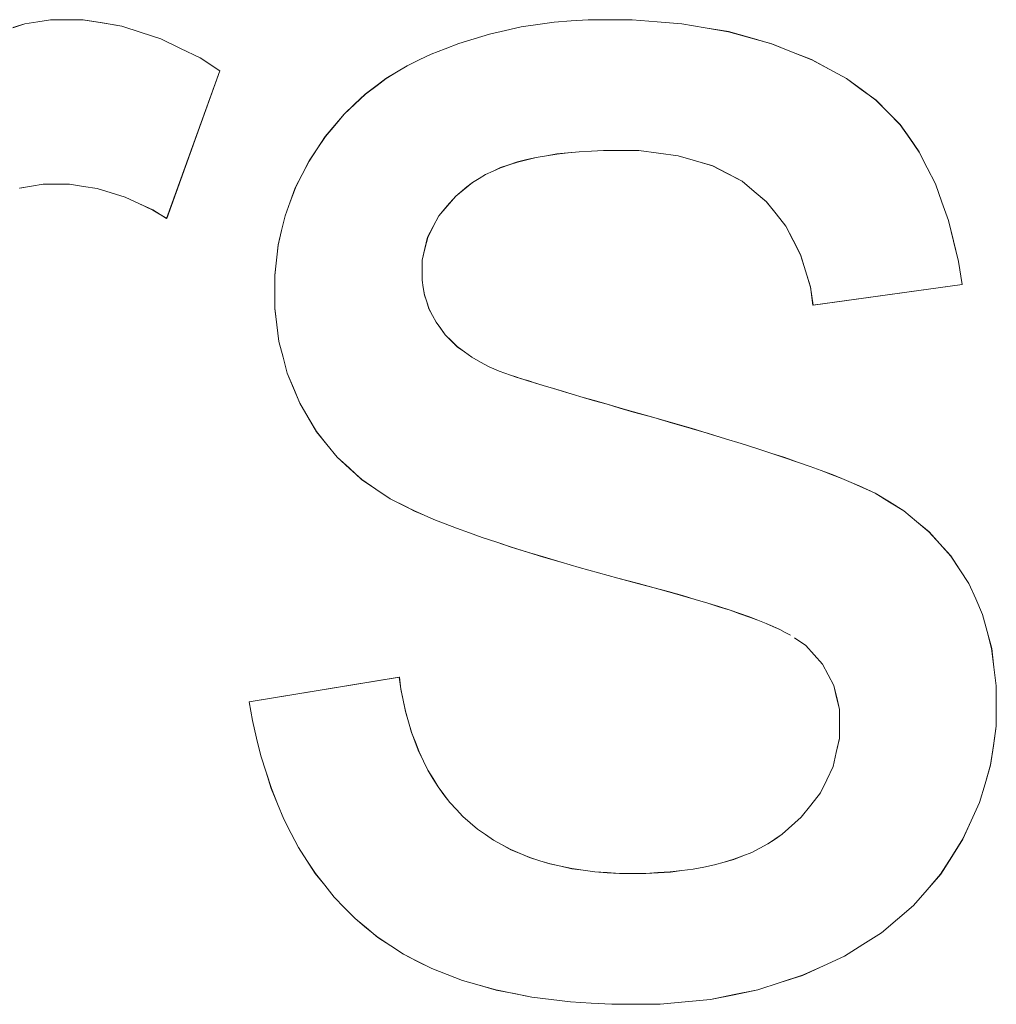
# Model space of a CAD drawing. Extents: x 229 to 926, y 37 to 878.
# Tile 83 of 194: x 338.09 to 339.96, y 799.52 to 801.41. Entities that reach past the tile are written whole.
import ezdxf

# ---------------------------------------------------------------- set-up
doc = ezdxf.new("R2010")
doc.units = 0
doc.layers.get('0').update_dxf_attribs({"lineweight": 13})
doc.layers.add('Beschriftung', color=7, linetype='Continuous', lineweight=25)
doc.layers.add('Beschriftung-A03ENJ5NI0', color=7, linetype='Continuous', lineweight=25)

# ---------------------------------------------------------------- blocks, each defined once
blk = doc.blocks.new('Referenz-A03ENJ5LI0', base_point=(255.7277, 65.704))
at = {"layer": 'Beschriftung', "color": 0, "lineweight": -2}
for p, q in [((338.0744, 801.3983), (338.0978, 801.4059)), ((338.0978, 801.4059), (338.1223, 801.4098)), ((338.1223, 801.4098), (338.1468, 801.4136)), ((338.1468, 801.4136), (338.1723, 801.4136)), ((338.1723, 801.4136), (338.2093, 801.4136)), ((338.2093, 801.4136), (338.2465, 801.4076)), ((338.2465, 801.4076), (338.2837, 801.4014)), ((339.0515, 801.3999), (339.0832, 801.4044)), ((339.0832, 801.4044), (339.1148, 801.409)), ((339.1148, 801.409), (339.1475, 801.4113)), ((339.1475, 801.4113), (339.1801, 801.4136)), ((339.1801, 801.4136), (339.2139, 801.4136)), ((339.2139, 801.4136), (339.2647, 801.4136)), ((339.2647, 801.4136), (339.3125, 801.4098)), ((339.3125, 801.4098), (339.3602, 801.4059)), ((339.3602, 801.4059), (339.4049, 801.3982)), ((338.2837, 801.4014), (338.3212, 801.3891)), ((338.3212, 801.3891), (338.3587, 801.3769)), ((338.9608, 801.377), (338.9903, 801.3861)), ((338.9903, 801.3861), (339.021, 801.393)), ((339.021, 801.393), (339.0515, 801.3999)), ((339.4049, 801.3982), (339.4495, 801.3906)), ((339.4495, 801.3906), (339.491, 801.3791)), ((338.3587, 801.3769), (338.3965, 801.3585)), ((338.905, 801.3576), (338.9314, 801.3678)), ((338.9314, 801.3678), (338.9608, 801.377)), ((339.491, 801.3791), (339.5326, 801.3675)), ((339.5326, 801.3675), (339.571, 801.3521)), ((338.3965, 801.3585), (338.4343, 801.3401)), ((338.8553, 801.3363), (338.8786, 801.3475)), ((338.8786, 801.3475), (338.905, 801.3576)), ((339.571, 801.3521), (339.6095, 801.3368)), ((338.4343, 801.3401), (338.4724, 801.3156)), ((338.8321, 801.3251), (338.8553, 801.3363)), ((339.6095, 801.3368), (339.6429, 801.3187)), ((338.4724, 801.3156), (338.3701, 801.0316)), ((338.7916, 801.3008), (338.8119, 801.313)), ((338.8119, 801.313), (338.8321, 801.3251)), ((339.6429, 801.3187), (339.6763, 801.3006)), ((338.7746, 801.2876), (338.7916, 801.3008)), ((339.6763, 801.3006), (339.7046, 801.2798)), ((338.7519, 801.2705), (338.7746, 801.2876)), ((339.7046, 801.2798), (339.7331, 801.2591)), ((338.7314, 801.2512), (338.7519, 801.2705)), ((339.7331, 801.2591), (339.7563, 801.2355)), ((338.711, 801.232), (338.7314, 801.2512)), ((339.7563, 801.2355), (339.7797, 801.2119)), ((338.6931, 801.2106), (338.711, 801.232)), ((338.675, 801.1892), (338.6931, 801.2106)), ((339.7797, 801.2119), (339.7979, 801.1857)), ((338.6594, 801.1656), (338.675, 801.1892)), ((339.7979, 801.1857), (339.8162, 801.1594)), ((338.6439, 801.1421), (338.6594, 801.1656)), ((339.1628, 801.1599), (339.1413, 801.1577)), ((339.1863, 801.161), (339.1628, 801.1599)), ((339.2096, 801.1621), (339.1863, 801.161)), ((339.2349, 801.1621), (339.2096, 801.1621)), ((339.2775, 801.1621), (339.2349, 801.1621)), ((339.3154, 801.1571), (339.2775, 801.1621)), ((339.8162, 801.1594), (339.8317, 801.1287)), ((338.6306, 801.1163), (338.6439, 801.1421)), ((339.0441, 801.1402), (339.0279, 801.1348)), ((339.0621, 801.1446), (339.0441, 801.1402)), ((339.08, 801.149), (339.0621, 801.1446)), ((339.0999, 801.1522), (339.08, 801.149)), ((339.1197, 801.1555), (339.0999, 801.1522)), ((339.1413, 801.1577), (339.1197, 801.1555)), ((339.3532, 801.1522), (339.3154, 801.1571)), ((339.3863, 801.1424), (339.3532, 801.1522)), ((339.4193, 801.1327), (339.3863, 801.1424)), ((338.9973, 801.1227), (338.983, 801.1161)), ((339.0117, 801.1293), (338.9973, 801.1227)), ((339.0279, 801.1348), (339.0117, 801.1293)), ((339.4475, 801.1179), (339.4193, 801.1327)), ((339.8317, 801.1287), (339.8473, 801.0981)), ((338.6174, 801.0905), (338.6306, 801.1163)), ((338.9704, 801.1085), (338.9577, 801.1009)), ((338.983, 801.1161), (338.9704, 801.1085)), ((339.4757, 801.1032), (339.4475, 801.1179)), ((339.4991, 801.0835), (339.4757, 801.1032)), ((338.1103, 801.0936), (338.0876, 801.0897)), ((338.1329, 801.0973), (338.1103, 801.0936)), ((338.1567, 801.0973), (338.1329, 801.0973)), ((338.1834, 801.0973), (338.1567, 801.0973)), ((338.2101, 801.0932), (338.1834, 801.0973)), ((338.2367, 801.0891), (338.2101, 801.0932)), ((338.2634, 801.0808), (338.2367, 801.0891)), ((338.6074, 801.0636), (338.6174, 801.0905)), ((338.947, 801.0921), (338.9255, 801.0745)), ((338.9577, 801.1009), (338.947, 801.0921)), ((339.5224, 801.0639), (339.4991, 801.0835)), ((339.8473, 801.0981), (339.8598, 801.063)), ((338.2901, 801.0726), (338.2634, 801.0808)), ((338.3167, 801.0603), (338.2901, 801.0726)), ((338.5976, 801.0367), (338.6074, 801.0636)), ((338.9255, 801.0745), (338.9093, 801.0556)), ((339.5413, 801.0404), (339.5224, 801.0639)), ((338.3434, 801.048), (338.3167, 801.0603)), ((338.3701, 801.0316), (338.3434, 801.048)), ((338.9093, 801.0556), (338.8931, 801.0365)), ((339.8598, 801.063), (339.8724, 801.0279)), ((338.5909, 801.0086), (338.5976, 801.0367)), ((338.8931, 801.0365), (338.8823, 801.016)), ((339.56, 801.0169), (339.5413, 801.0404)), ((339.8724, 801.0279), (339.8822, 800.9883)), ((338.5844, 800.9807), (338.5909, 801.0086)), ((338.8823, 801.016), (338.8716, 800.9955)), ((339.5741, 800.9896), (339.56, 801.0169)), ((338.8716, 800.9955), (338.8662, 800.9736)), ((339.5883, 800.9622), (339.5741, 800.9896)), ((339.8822, 800.9883), (339.8919, 800.9488)), ((338.5811, 800.9516), (338.5844, 800.9807)), ((338.8662, 800.9736), (338.8609, 800.9516)), ((338.5777, 800.9224), (338.5811, 800.9516)), ((338.8609, 800.9516), (338.8609, 800.928)), ((339.5977, 800.9311), (339.5883, 800.9622)), ((339.6073, 800.8999), (339.5977, 800.9311)), ((339.8919, 800.9488), (339.8989, 800.9048)), ((338.5777, 800.8922), (338.5777, 800.9224)), ((338.8609, 800.928), (338.8609, 800.9131)), ((338.8609, 800.9131), (338.8631, 800.8989)), ((338.8631, 800.8989), (338.8653, 800.8847)), ((339.6121, 800.8648), (339.6073, 800.8999)), ((339.8989, 800.9048), (339.6121, 800.8648)), ((338.5777, 800.8589), (338.5777, 800.8922)), ((338.8653, 800.8847), (338.8698, 800.8712)), ((338.5817, 800.8271), (338.5777, 800.8589)), ((338.8698, 800.8712), (338.8742, 800.8578)), ((338.8742, 800.8578), (338.8809, 800.8451)), ((338.8809, 800.8451), (338.8877, 800.8324)), ((338.5858, 800.7954), (338.5817, 800.8271)), ((338.8877, 800.8324), (338.8966, 800.8205)), ((338.8966, 800.8205), (338.9055, 800.808)), ((338.9055, 800.808), (338.9171, 800.7967)), ((338.5938, 800.765), (338.5858, 800.7954)), ((338.9171, 800.7967), (338.9285, 800.7854)), ((338.9285, 800.7854), (338.9425, 800.7752)), ((338.6018, 800.7346), (338.5938, 800.765)), ((338.9425, 800.7752), (338.9566, 800.7649)), ((338.9566, 800.7649), (338.9731, 800.7557)), ((338.9731, 800.7557), (338.9897, 800.7465)), ((338.9897, 800.7465), (339.0088, 800.7384)), ((338.6139, 800.7058), (338.6018, 800.7346)), ((339.0088, 800.7384), (339.0306, 800.7307)), ((339.0306, 800.7307), (339.0414, 800.7271)), ((339.0414, 800.7271), (339.0523, 800.7235)), ((339.0523, 800.7235), (339.0658, 800.7194)), ((338.6259, 800.6768), (338.6139, 800.7058)), ((339.0658, 800.7194), (339.0792, 800.7151)), ((339.0792, 800.7151), (339.0954, 800.7102)), ((339.0954, 800.7102), (339.1116, 800.7053)), ((339.1116, 800.7053), (339.1304, 800.6997)), ((339.1304, 800.6997), (339.1493, 800.6941)), ((339.1493, 800.6941), (339.1707, 800.6878)), ((339.1707, 800.6878), (339.1922, 800.6815)), ((338.642, 800.6494), (338.6259, 800.6768)), ((339.1922, 800.6815), (339.2164, 800.6745)), ((339.2164, 800.6745), (339.2406, 800.6675)), ((339.2406, 800.6675), (339.2674, 800.6598)), ((338.658, 800.6219), (338.642, 800.6494)), ((339.2674, 800.6598), (339.3062, 800.649)), ((339.3062, 800.649), (339.3421, 800.6386)), ((339.3421, 800.6386), (339.378, 800.6283)), ((339.378, 800.6283), (339.411, 800.6183)), ((338.6779, 800.5973), (338.658, 800.6219)), ((339.411, 800.6183), (339.4439, 800.6084)), ((338.6977, 800.5729), (338.6779, 800.5973)), ((339.4439, 800.6084), (339.474, 800.5991)), ((339.474, 800.5991), (339.504, 800.5897)), ((338.7213, 800.5514), (338.6977, 800.5729)), ((339.504, 800.5897), (339.5311, 800.5808)), ((339.5311, 800.5808), (339.5582, 800.5719)), ((339.5582, 800.5719), (339.5824, 800.5635)), ((339.5824, 800.5635), (339.6065, 800.5551)), ((339.6065, 800.5551), (339.6278, 800.5471)), ((338.7448, 800.5298), (338.7213, 800.5514)), ((339.6278, 800.5471), (339.649, 800.5393)), ((339.649, 800.5393), (339.6673, 800.5319)), ((338.7722, 800.5114), (338.7448, 800.5298)), ((339.6673, 800.5319), (339.6856, 800.5244)), ((339.6856, 800.5244), (339.7011, 800.5175)), ((339.7011, 800.5175), (339.7318, 800.5037)), ((338.7996, 800.4928), (338.7722, 800.5114)), ((339.7318, 800.5037), (339.7592, 800.4867)), ((338.8306, 800.4773), (338.7996, 800.4928)), ((338.8463, 800.4694), (338.8306, 800.4773)), ((339.7592, 800.4867), (339.7867, 800.4697)), ((338.8648, 800.4613), (338.8463, 800.4694)), ((338.8835, 800.4532), (338.8648, 800.4613)), ((339.7867, 800.4697), (339.8108, 800.4495)), ((338.9052, 800.4447), (338.8835, 800.4532)), ((338.927, 800.4362), (338.9052, 800.4447)), ((339.8108, 800.4495), (339.835, 800.4295)), ((338.9518, 800.4273), (338.927, 800.4362)), ((338.9766, 800.4185), (338.9518, 800.4273)), ((339.835, 800.4295), (339.8558, 800.4062)), ((339.0045, 800.4093), (338.9766, 800.4185)), ((339.0324, 800.4), (339.0045, 800.4093)), ((339.8558, 800.4062), (339.8767, 800.383)), ((339.0634, 800.3905), (339.0324, 800.4)), ((339.0944, 800.381), (339.0634, 800.3905)), ((339.8767, 800.383), (339.8941, 800.3565)), ((339.1284, 800.3711), (339.0944, 800.381)), ((339.1626, 800.3611), (339.1284, 800.3711)), ((339.1997, 800.3508), (339.1626, 800.3611)), ((339.2369, 800.3405), (339.1997, 800.3508)), ((339.8941, 800.3565), (339.9116, 800.3301)), ((339.2771, 800.3298), (339.2369, 800.3405)), ((339.307, 800.3219), (339.2771, 800.3298)), ((339.9116, 800.3301), (339.9248, 800.3004)), ((339.3341, 800.3144), (339.307, 800.3219)), ((339.3612, 800.3068), (339.3341, 800.3144)), ((339.3855, 800.2996), (339.3612, 800.3068)), ((339.4098, 800.2924), (339.3855, 800.2996)), ((339.4313, 800.2856), (339.4098, 800.2924)), ((339.9248, 800.3004), (339.9379, 800.2708)), ((339.4528, 800.2786), (339.4313, 800.2856)), ((339.4715, 800.2722), (339.4528, 800.2786)), ((339.4902, 800.2657), (339.4715, 800.2722)), ((339.9379, 800.2708), (339.9466, 800.2381)), ((339.5061, 800.2595), (339.4902, 800.2657)), ((339.5221, 800.2533), (339.5061, 800.2595)), ((339.5352, 800.2475), (339.5221, 800.2533)), ((339.5483, 800.2417), (339.5352, 800.2475)), ((339.5586, 800.2362), (339.5483, 800.2417)), ((339.569, 800.2308), (339.5586, 800.2362)), ((339.9466, 800.2381), (339.9554, 800.2052)), ((339.5981, 800.2107), (339.5766, 800.2256)), ((339.6144, 800.193), (339.5981, 800.2107)), ((339.6305, 800.1753), (339.6144, 800.193)), ((339.9554, 800.2052), (339.9598, 800.1692)), ((339.6414, 800.1547), (339.6305, 800.1753)), ((339.9598, 800.1692), (339.9643, 800.1333)), ((338.5288, 800.1026), (338.8172, 800.1503)), ((338.8172, 800.1503), (338.8203, 800.1274)), ((339.6521, 800.1342), (339.6414, 800.1547)), ((338.8203, 800.1274), (338.8248, 800.1059)), ((339.6576, 800.111), (339.6521, 800.1342)), ((339.9643, 800.1333), (339.9643, 800.094)), ((338.5348, 800.0667), (338.5288, 800.1026)), ((338.8248, 800.1059), (338.8291, 800.0844)), ((339.663, 800.0877), (339.6576, 800.111)), ((338.8291, 800.0844), (338.8349, 800.0642)), ((339.663, 800.0617), (339.663, 800.0877)), ((339.9643, 800.094), (339.9643, 800.0557)), ((338.543, 800.0328), (338.5348, 800.0667)), ((338.8349, 800.0642), (338.8407, 800.0441)), ((339.663, 800.0326), (339.663, 800.0617)), ((338.8407, 800.0441), (338.8479, 800.0253)), ((339.9643, 800.0557), (339.9588, 800.0185)), ((338.551, 799.999), (338.543, 800.0328)), ((338.8479, 800.0253), (338.855, 800.0064)), ((339.6568, 800.0055), (339.663, 800.0326)), ((338.855, 800.0064), (338.8635, 799.9889)), ((339.6507, 799.9783), (339.6568, 800.0055)), ((339.9588, 800.0185), (339.9535, 799.9813)), ((338.5611, 799.9674), (338.551, 799.999)), ((338.8635, 799.9889), (338.872, 799.9715)), ((338.5712, 799.9359), (338.5611, 799.9674)), ((338.872, 799.9715), (338.8819, 799.9553)), ((339.6385, 799.953), (339.6507, 799.9783)), ((339.9535, 799.9813), (339.9428, 799.9452)), ((338.8819, 799.9553), (338.8917, 799.9391)), ((339.6263, 799.9276), (339.6385, 799.953)), ((338.5833, 799.9065), (338.5712, 799.9359)), ((338.8917, 799.9391), (338.9029, 799.9243)), ((339.9428, 799.9452), (339.9322, 799.9091)), ((338.9029, 799.9243), (338.9142, 799.9094)), ((338.9142, 799.9094), (338.9268, 799.896)), ((339.608, 799.9042), (339.6263, 799.9276)), ((339.9322, 799.9091), (339.9161, 799.8741)), ((338.5954, 799.8771), (338.5833, 799.9065)), ((338.9268, 799.896), (338.9394, 799.8825)), ((339.5896, 799.8808), (339.608, 799.9042)), ((338.6095, 799.8499), (338.5954, 799.8771)), ((338.9394, 799.8825), (338.9533, 799.8703)), ((339.5651, 799.8593), (339.5896, 799.8808)), ((339.9161, 799.8741), (339.9001, 799.8391)), ((338.9533, 799.8703), (338.9672, 799.8581)), ((338.9672, 799.8581), (338.9826, 799.8476)), ((339.5529, 799.8484), (339.5651, 799.8593)), ((338.6236, 799.8228), (338.6095, 799.8499)), ((338.9826, 799.8476), (338.998, 799.8369)), ((338.998, 799.8369), (339.0147, 799.8277)), ((339.5253, 799.8296), (339.5391, 799.839)), ((339.5391, 799.839), (339.5529, 799.8484)), ((339.9001, 799.8391), (339.8788, 799.8052)), ((338.6397, 799.7979), (338.6236, 799.8228)), ((339.0147, 799.8277), (339.0315, 799.8186)), ((339.0315, 799.8186), (339.0496, 799.8111)), ((339.4943, 799.8134), (339.5097, 799.8215)), ((339.5097, 799.8215), (339.5253, 799.8296)), ((338.6558, 799.7729), (338.6397, 799.7979)), ((339.0496, 799.8111), (339.0676, 799.8034)), ((339.0676, 799.8034), (339.0872, 799.7973)), ((339.0872, 799.7973), (339.1067, 799.7912)), ((339.4414, 799.7945), (339.4601, 799.8)), ((339.4601, 799.8), (339.4771, 799.8067)), ((339.4771, 799.8067), (339.4943, 799.8134)), ((339.8788, 799.8052), (339.8574, 799.7713)), ((339.1067, 799.7912), (339.1276, 799.7867)), ((339.1276, 799.7867), (339.1485, 799.7821)), ((339.1485, 799.7821), (339.1707, 799.7791)), ((339.1707, 799.7791), (339.193, 799.776)), ((339.3379, 799.7757), (339.3599, 799.7783)), ((339.3599, 799.7783), (339.3819, 799.7811)), ((339.3819, 799.7811), (339.4023, 799.7851)), ((339.4023, 799.7851), (339.4226, 799.7892)), ((339.4226, 799.7892), (339.4414, 799.7945)), ((338.6738, 799.7502), (338.6558, 799.7729)), ((339.193, 799.776), (339.2166, 799.7745)), ((339.2166, 799.7745), (339.2404, 799.773)), ((339.2404, 799.773), (339.2654, 799.773)), ((339.2654, 799.773), (339.2906, 799.773)), ((339.2906, 799.773), (339.3142, 799.7744)), ((339.3142, 799.7744), (339.3379, 799.7757)), ((339.8574, 799.7713), (339.8313, 799.7413)), ((338.6919, 799.7274), (338.6738, 799.7502)), ((339.8313, 799.7413), (339.8053, 799.7113)), ((338.712, 799.7069), (338.6919, 799.7274)), ((338.7321, 799.6863), (338.712, 799.7069)), ((339.8053, 799.7113), (339.7743, 799.6851)), ((338.7542, 799.6681), (338.7321, 799.6863)), ((339.7743, 799.6851), (339.7435, 799.6589)), ((338.7762, 799.6497), (338.7542, 799.6681)), ((338.8008, 799.6337), (338.7762, 799.6497)), ((339.7435, 799.6589), (339.708, 799.6365)), ((338.8254, 799.6177), (338.8008, 799.6337)), ((339.708, 799.6365), (339.6724, 799.6141)), ((338.8524, 799.6039), (338.8254, 799.6177)), ((339.6724, 799.6141), (339.6322, 799.5955)), ((338.8795, 799.5902), (338.8524, 799.6039)), ((338.9091, 799.5787), (338.8795, 799.5902)), ((339.6322, 799.5955), (339.5919, 799.5771)), ((338.9387, 799.5672), (338.9091, 799.5787)), ((339.5919, 799.5771), (339.549, 799.5631)), ((338.9708, 799.5581), (338.9387, 799.5672)), ((339.0029, 799.5489), (338.9708, 799.5581)), ((339.549, 799.5631), (339.506, 799.5493)), ((339.0375, 799.5421), (339.0029, 799.5489)), ((339.072, 799.5352), (339.0375, 799.5421)), ((339.1092, 799.5307), (339.072, 799.5352)), ((339.1463, 799.526), (339.1092, 799.5307)), ((339.4149, 799.5307), (339.3667, 799.5261)), ((339.4605, 799.5399), (339.4149, 799.5307)), ((339.506, 799.5493), (339.4605, 799.5399)), ((339.1859, 799.5238), (339.1463, 799.526)), ((339.2255, 799.5215), (339.1859, 799.5238)), ((339.2676, 799.5215), (339.2255, 799.5215)), ((339.3184, 799.5215), (339.2676, 799.5215)), ((339.3667, 799.5261), (339.3184, 799.5215))]:
    blk.add_line(p, q, dxfattribs=at)
blk = doc.blocks.new('Referenz-A03ENJ62I0', base_point=(255.7277, 65.7055))
at = {"layer": 'Beschriftung-A03ENJ5NI0', "color": 0, "lineweight": -2}
for p, q in [((338.0745, 801.3981), (338.0979, 801.4057)), ((338.0979, 801.4057), (338.1224, 801.4096)), ((338.1224, 801.4096), (338.1469, 801.4134)), ((338.1469, 801.4134), (338.1724, 801.4134)), ((338.1724, 801.4134), (338.2094, 801.4134)), ((338.2094, 801.4134), (338.2466, 801.4074)), ((338.2466, 801.4074), (338.2838, 801.4012)), ((339.0516, 801.3998), (339.0833, 801.4043)), ((339.0833, 801.4043), (339.1149, 801.4089)), ((339.1149, 801.4089), (339.1476, 801.4112)), ((339.1476, 801.4112), (339.1802, 801.4134)), ((339.1802, 801.4134), (339.214, 801.4134)), ((339.214, 801.4134), (339.2648, 801.4134)), ((339.2648, 801.4134), (339.3126, 801.4096)), ((339.3126, 801.4096), (339.3603, 801.4057)), ((339.3603, 801.4057), (339.405, 801.3981)), ((338.2838, 801.4012), (338.3213, 801.389)), ((338.3213, 801.389), (338.3588, 801.3768)), ((338.9609, 801.3768), (338.9904, 801.386)), ((338.9904, 801.386), (339.0211, 801.3928)), ((339.0211, 801.3928), (339.0516, 801.3998)), ((339.405, 801.3981), (339.4496, 801.3904)), ((339.4496, 801.3904), (339.4911, 801.3789)), ((338.3588, 801.3768), (338.3966, 801.3583)), ((338.9051, 801.3575), (338.9315, 801.3677)), ((338.9315, 801.3677), (338.9609, 801.3768)), ((339.4911, 801.3789), (339.5327, 801.3673)), ((339.5327, 801.3673), (339.5711, 801.352)), ((338.3966, 801.3583), (338.4344, 801.34)), ((338.8554, 801.3362), (338.8787, 801.3473)), ((338.8787, 801.3473), (338.9051, 801.3575)), ((339.5711, 801.352), (339.6096, 801.3366)), ((338.4344, 801.34), (338.4725, 801.3155)), ((338.8322, 801.3249), (338.8554, 801.3362)), ((339.6096, 801.3366), (339.643, 801.3185)), ((338.4725, 801.3155), (338.3702, 801.0314)), ((338.7917, 801.3006), (338.812, 801.3128)), ((338.812, 801.3128), (338.8322, 801.3249)), ((339.643, 801.3185), (339.6764, 801.3005)), ((338.7747, 801.2874), (338.7917, 801.3006)), ((339.6764, 801.3005), (339.7047, 801.2797)), ((338.752, 801.2703), (338.7747, 801.2874)), ((339.7047, 801.2797), (339.7332, 801.2589)), ((338.7315, 801.2511), (338.752, 801.2703)), ((339.7332, 801.2589), (339.7564, 801.2353)), ((338.7111, 801.2319), (338.7315, 801.2511)), ((339.7564, 801.2353), (339.7798, 801.2118)), ((338.6932, 801.2104), (338.7111, 801.2319)), ((338.6751, 801.1891), (338.6932, 801.2104)), ((339.7798, 801.2118), (339.798, 801.1855)), ((338.6595, 801.1655), (338.6751, 801.1891)), ((339.798, 801.1855), (339.8163, 801.1593)), ((338.644, 801.1419), (338.6595, 801.1655)), ((339.1629, 801.1598), (339.1414, 801.1575)), ((339.1864, 801.1608), (339.1629, 801.1598)), ((339.2097, 801.162), (339.1864, 801.1608)), ((339.235, 801.162), (339.2097, 801.162)), ((339.2776, 801.162), (339.235, 801.162)), ((339.3155, 801.157), (339.2776, 801.162)), ((339.8163, 801.1593), (339.8318, 801.1286)), ((338.6307, 801.1161), (338.644, 801.1419)), ((339.0442, 801.1401), (339.028, 801.1346)), ((339.0622, 801.1444), (339.0442, 801.1401)), ((339.0801, 801.1489), (339.0622, 801.1444)), ((339.1, 801.1521), (339.0801, 801.1489)), ((339.1198, 801.1554), (339.1, 801.1521)), ((339.1414, 801.1575), (339.1198, 801.1554)), ((339.3533, 801.1521), (339.3155, 801.157)), ((339.3864, 801.1423), (339.3533, 801.1521)), ((339.4194, 801.1325), (339.3864, 801.1423)), ((338.9974, 801.1225), (338.9831, 801.116)), ((339.0118, 801.1291), (338.9974, 801.1225)), ((339.028, 801.1346), (339.0118, 801.1291)), ((339.4476, 801.1177), (339.4194, 801.1325)), ((339.8318, 801.1286), (339.8473, 801.0979)), ((338.6175, 801.0903), (338.6307, 801.1161)), ((338.9705, 801.1083), (338.9578, 801.1007)), ((338.9831, 801.116), (338.9705, 801.1083)), ((339.4758, 801.103), (339.4476, 801.1177)), ((339.4992, 801.0834), (339.4758, 801.103)), ((338.1104, 801.0934), (338.0877, 801.0896)), ((338.133, 801.0972), (338.1104, 801.0934)), ((338.1568, 801.0972), (338.133, 801.0972)), ((338.1835, 801.0972), (338.1568, 801.0972)), ((338.2102, 801.0931), (338.1835, 801.0972)), ((338.2368, 801.089), (338.2102, 801.0931)), ((338.2636, 801.0807), (338.2368, 801.089)), ((338.6075, 801.0635), (338.6175, 801.0903)), ((338.9471, 801.0919), (338.9256, 801.0744)), ((338.9578, 801.1007), (338.9471, 801.0919)), ((339.5225, 801.0638), (339.4992, 801.0834)), ((339.8473, 801.0979), (339.8599, 801.0629)), ((338.2902, 801.0724), (338.2636, 801.0807)), ((338.3168, 801.0602), (338.2902, 801.0724)), ((338.5977, 801.0365), (338.6075, 801.0635)), ((338.9256, 801.0744), (338.9094, 801.0554)), ((339.5414, 801.0402), (339.5225, 801.0638)), ((338.3435, 801.0478), (338.3168, 801.0602)), ((338.3702, 801.0314), (338.3435, 801.0478)), ((338.9094, 801.0554), (338.8932, 801.0364)), ((339.8599, 801.0629), (339.8725, 801.0277)), ((338.591, 801.0085), (338.5977, 801.0365)), ((338.8932, 801.0364), (338.8824, 801.0159)), ((339.5601, 801.0168), (339.5414, 801.0402)), ((339.8725, 801.0277), (339.8823, 800.9881)), ((338.5845, 800.9805), (338.591, 801.0085)), ((338.8824, 801.0159), (338.8717, 800.9953)), ((339.5742, 800.9894), (339.5601, 801.0168)), ((338.8717, 800.9953), (338.8663, 800.9734)), ((339.5884, 800.962), (339.5742, 800.9894)), ((339.8823, 800.9881), (339.892, 800.9487)), ((338.5812, 800.9514), (338.5845, 800.9805)), ((338.8663, 800.9734), (338.861, 800.9514)), ((338.5778, 800.9222), (338.5812, 800.9514)), ((338.861, 800.9514), (338.861, 800.9278)), ((339.5978, 800.9309), (339.5884, 800.962)), ((339.6074, 800.8997), (339.5978, 800.9309)), ((339.892, 800.9487), (339.899, 800.9047)), ((338.5778, 800.8921), (338.5778, 800.9222)), ((338.861, 800.9278), (338.861, 800.913)), ((338.861, 800.913), (338.8632, 800.8987)), ((338.8632, 800.8987), (338.8654, 800.8845)), ((339.6122, 800.8647), (339.6074, 800.8997)), ((339.899, 800.9047), (339.6122, 800.8647)), ((338.5778, 800.8588), (338.5778, 800.8921)), ((338.8654, 800.8845), (338.8699, 800.8711)), ((338.5818, 800.827), (338.5778, 800.8588)), ((338.8699, 800.8711), (338.8743, 800.8576)), ((338.8743, 800.8576), (338.881, 800.8449)), ((338.881, 800.8449), (338.8878, 800.8322)), ((338.5859, 800.7952), (338.5818, 800.827)), ((338.8878, 800.8322), (338.8967, 800.8203)), ((338.8967, 800.8203), (338.9056, 800.8078)), ((338.9056, 800.8078), (338.9172, 800.7966)), ((338.5939, 800.7649), (338.5859, 800.7952)), ((338.9172, 800.7966), (338.9286, 800.7852)), ((338.9286, 800.7852), (338.9426, 800.775)), ((338.6019, 800.7345), (338.5939, 800.7649)), ((338.9426, 800.775), (338.9567, 800.7648)), ((338.9567, 800.7648), (338.9732, 800.7555)), ((338.9732, 800.7555), (338.9898, 800.7464)), ((338.9898, 800.7464), (339.0089, 800.7382)), ((338.614, 800.7056), (338.6019, 800.7345)), ((339.0089, 800.7382), (339.0307, 800.7305)), ((339.0307, 800.7305), (339.0415, 800.7269)), ((339.0415, 800.7269), (339.0524, 800.7234)), ((339.0524, 800.7234), (339.0659, 800.7192)), ((338.626, 800.6767), (338.614, 800.7056)), ((339.0659, 800.7192), (339.0793, 800.715)), ((339.0793, 800.715), (339.0955, 800.7101)), ((339.0955, 800.7101), (339.1117, 800.7052)), ((339.1117, 800.7052), (339.1305, 800.6996)), ((339.1305, 800.6996), (339.1494, 800.6939)), ((339.1494, 800.6939), (339.1708, 800.6876)), ((339.1708, 800.6876), (339.1923, 800.6814)), ((338.6421, 800.6492), (338.626, 800.6767)), ((339.1923, 800.6814), (339.2165, 800.6744)), ((339.2165, 800.6744), (339.2407, 800.6673)), ((339.2407, 800.6673), (339.2675, 800.6596)), ((338.6581, 800.6217), (338.6421, 800.6492)), ((339.2675, 800.6596), (339.3063, 800.6488)), ((339.3063, 800.6488), (339.3422, 800.6384)), ((339.3422, 800.6384), (339.3781, 800.6281)), ((339.3781, 800.6281), (339.4111, 800.6182)), ((338.678, 800.5972), (338.6581, 800.6217)), ((339.4111, 800.6182), (339.444, 800.6083)), ((338.6978, 800.5727), (338.678, 800.5972)), ((339.444, 800.6083), (339.4741, 800.5989)), ((339.4741, 800.5989), (339.5041, 800.5895)), ((338.7214, 800.5512), (338.6978, 800.5727)), ((339.5041, 800.5895), (339.5312, 800.5807)), ((339.5312, 800.5807), (339.5583, 800.5718)), ((339.5583, 800.5718), (339.5825, 800.5633)), ((339.5825, 800.5633), (339.6066, 800.5549)), ((339.6066, 800.5549), (339.6279, 800.547)), ((338.7449, 800.5297), (338.7214, 800.5512)), ((339.6279, 800.547), (339.6491, 800.5391)), ((339.6491, 800.5391), (339.6674, 800.5317)), ((338.7723, 800.5112), (338.7449, 800.5297)), ((339.6674, 800.5317), (339.6857, 800.5243)), ((339.6857, 800.5243), (339.7012, 800.5173)), ((339.7012, 800.5173), (339.7319, 800.5036)), ((338.7997, 800.4927), (338.7723, 800.5112)), ((339.7319, 800.5036), (339.7593, 800.4865)), ((338.8307, 800.4771), (338.7997, 800.4927)), ((338.8464, 800.4693), (338.8307, 800.4771)), ((339.7593, 800.4865), (339.7868, 800.4695)), ((338.8649, 800.4612), (338.8464, 800.4693)), ((338.8836, 800.4531), (338.8649, 800.4612)), ((339.7868, 800.4695), (339.8109, 800.4494)), ((338.9053, 800.4446), (338.8836, 800.4531)), ((338.9271, 800.4361), (338.9053, 800.4446)), ((339.8109, 800.4494), (339.8351, 800.4293)), ((338.9519, 800.4272), (338.9271, 800.4361)), ((338.9767, 800.4184), (338.9519, 800.4272)), ((339.8351, 800.4293), (339.8559, 800.4061)), ((339.0046, 800.4092), (338.9767, 800.4184)), ((339.0325, 800.3999), (339.0046, 800.4092)), ((339.8559, 800.4061), (339.8768, 800.3828)), ((339.0635, 800.3903), (339.0325, 800.3999)), ((339.0945, 800.3808), (339.0635, 800.3903)), ((339.8768, 800.3828), (339.8942, 800.3563)), ((339.1285, 800.3709), (339.0945, 800.3808)), ((339.1627, 800.361), (339.1285, 800.3709)), ((339.1998, 800.3506), (339.1627, 800.361)), ((339.237, 800.3403), (339.1998, 800.3506)), ((339.8942, 800.3563), (339.9117, 800.3299)), ((339.2772, 800.3296), (339.237, 800.3403)), ((339.3071, 800.3218), (339.2772, 800.3296)), ((339.9117, 800.3299), (339.9249, 800.3003)), ((339.3342, 800.3142), (339.3071, 800.3218)), ((339.3613, 800.3066), (339.3342, 800.3142)), ((339.3856, 800.2995), (339.3613, 800.3066)), ((339.4098, 800.2923), (339.3856, 800.2995)), ((339.4314, 800.2855), (339.4098, 800.2923)), ((339.9249, 800.3003), (339.938, 800.2707)), ((339.4529, 800.2785), (339.4314, 800.2855)), ((339.4716, 800.272), (339.4529, 800.2785)), ((339.4903, 800.2656), (339.4716, 800.272)), ((339.938, 800.2707), (339.9467, 800.2379)), ((339.5062, 800.2593), (339.4903, 800.2656)), ((339.5222, 800.2532), (339.5062, 800.2593)), ((339.5353, 800.2473), (339.5222, 800.2532)), ((339.5484, 800.2416), (339.5353, 800.2473)), ((339.5587, 800.2361), (339.5484, 800.2416)), ((339.5691, 800.2306), (339.5587, 800.2361)), ((339.9467, 800.2379), (339.9555, 800.2051)), ((339.5982, 800.2106), (339.5767, 800.2255)), ((339.6145, 800.1928), (339.5982, 800.2106)), ((339.6306, 800.1751), (339.6145, 800.1928)), ((339.9555, 800.2051), (339.9599, 800.1691)), ((339.6415, 800.1546), (339.6306, 800.1751)), ((339.9599, 800.1691), (339.9644, 800.1331)), ((338.5289, 800.1025), (338.8173, 800.1501)), ((338.8173, 800.1501), (338.8204, 800.1272)), ((339.6522, 800.1341), (339.6415, 800.1546)), ((338.8204, 800.1272), (338.8249, 800.1058)), ((339.6577, 800.1108), (339.6522, 800.1341)), ((339.9644, 800.1331), (339.9644, 800.0939)), ((338.5349, 800.0665), (338.5289, 800.1025)), ((338.8249, 800.1058), (338.8292, 800.0843)), ((339.6631, 800.0876), (339.6577, 800.1108)), ((338.8292, 800.0843), (338.835, 800.0641)), ((339.6631, 800.0615), (339.6631, 800.0876)), ((339.9644, 800.0939), (339.9644, 800.0556)), ((338.5431, 800.0326), (338.5349, 800.0665)), ((338.835, 800.0641), (338.8408, 800.0439)), ((339.6631, 800.0325), (339.6631, 800.0615)), ((338.8408, 800.0439), (338.848, 800.0251)), ((339.9644, 800.0556), (339.9589, 800.0184)), ((338.5511, 799.9989), (338.5431, 800.0326)), ((338.848, 800.0251), (338.8551, 800.0063)), ((339.6569, 800.0053), (339.6631, 800.0325)), ((338.8551, 800.0063), (338.8636, 799.9888)), ((339.6508, 799.9781), (339.6569, 800.0053)), ((339.9589, 800.0184), (339.9535, 799.9811)), ((338.5612, 799.9673), (338.5511, 799.9989)), ((338.8636, 799.9888), (338.8721, 799.9713)), ((338.5713, 799.9358), (338.5612, 799.9673)), ((338.8721, 799.9713), (338.882, 799.9551)), ((339.6386, 799.9528), (339.6508, 799.9781)), ((339.9535, 799.9811), (339.9429, 799.945)), ((338.882, 799.9551), (338.8918, 799.939)), ((339.6264, 799.9275), (339.6386, 799.9528)), ((338.5834, 799.9064), (338.5713, 799.9358)), ((338.8918, 799.939), (338.903, 799.9241)), ((339.9429, 799.945), (339.9322, 799.9089)), ((338.903, 799.9241), (338.9143, 799.9093)), ((338.9143, 799.9093), (338.9269, 799.8958)), ((339.6081, 799.904), (339.6264, 799.9275)), ((339.9322, 799.9089), (339.9162, 799.874)), ((338.5955, 799.8769), (338.5834, 799.9064)), ((338.9269, 799.8958), (338.9395, 799.8823)), ((339.5897, 799.8807), (339.6081, 799.904)), ((338.6096, 799.8498), (338.5955, 799.8769)), ((338.9395, 799.8823), (338.9534, 799.8701)), ((339.5652, 799.8591), (339.5897, 799.8807)), ((339.9162, 799.874), (339.9002, 799.8389)), ((338.9534, 799.8701), (338.9673, 799.858)), ((338.9673, 799.858), (338.9827, 799.8474)), ((339.553, 799.8483), (339.5652, 799.8591)), ((338.6237, 799.8227), (338.6096, 799.8498)), ((338.9827, 799.8474), (338.9981, 799.8367)), ((338.9981, 799.8367), (339.0148, 799.8276)), ((339.5254, 799.8295), (339.5392, 799.8389)), ((339.5392, 799.8389), (339.553, 799.8483)), ((339.9002, 799.8389), (339.8789, 799.805)), ((338.6398, 799.7977), (338.6237, 799.8227)), ((339.0148, 799.8276), (339.0316, 799.8184)), ((339.0316, 799.8184), (339.0497, 799.8109)), ((339.4944, 799.8133), (339.5098, 799.8213)), ((339.5098, 799.8213), (339.5254, 799.8295)), ((338.6559, 799.7728), (338.6398, 799.7977)), ((339.0497, 799.8109), (339.0677, 799.8032)), ((339.0677, 799.8032), (339.0873, 799.7972)), ((339.0873, 799.7972), (339.1068, 799.7911)), ((339.4415, 799.7944), (339.4602, 799.7998)), ((339.4602, 799.7998), (339.4772, 799.8065)), ((339.4772, 799.8065), (339.4944, 799.8133)), ((339.8789, 799.805), (339.8575, 799.7712)), ((339.1068, 799.7911), (339.1277, 799.7866)), ((339.1277, 799.7866), (339.1486, 799.7819)), ((339.1486, 799.7819), (339.1708, 799.7789)), ((339.1708, 799.7789), (339.1931, 799.7759)), ((339.338, 799.7755), (339.36, 799.7782)), ((339.36, 799.7782), (339.382, 799.7809)), ((339.382, 799.7809), (339.4024, 799.785)), ((339.4024, 799.785), (339.4227, 799.7891)), ((339.4227, 799.7891), (339.4415, 799.7944)), ((338.6739, 799.7501), (338.6559, 799.7728)), ((339.1931, 799.7759), (339.2167, 799.7743)), ((339.2167, 799.7743), (339.2405, 799.7729)), ((339.2405, 799.7729), (339.2655, 799.7729)), ((339.2655, 799.7729), (339.2907, 799.7729)), ((339.2907, 799.7729), (339.3143, 799.7742)), ((339.3143, 799.7742), (339.338, 799.7755)), ((339.8575, 799.7712), (339.8314, 799.7411)), ((338.692, 799.7273), (338.6739, 799.7501)), ((339.8314, 799.7411), (339.8054, 799.7111)), ((338.7121, 799.7068), (338.692, 799.7273)), ((338.7322, 799.6861), (338.7121, 799.7068)), ((339.8054, 799.7111), (339.7744, 799.6849)), ((338.7543, 799.6679), (338.7322, 799.6861)), ((339.7744, 799.6849), (339.7436, 799.6587)), ((338.7763, 799.6496), (338.7543, 799.6679)), ((338.8009, 799.6335), (338.7763, 799.6496)), ((339.7436, 799.6587), (339.7081, 799.6363)), ((338.8255, 799.6175), (338.8009, 799.6335)), ((339.7081, 799.6363), (339.6725, 799.6139)), ((338.8525, 799.6038), (338.8255, 799.6175)), ((339.6725, 799.6139), (339.6323, 799.5954)), ((338.8796, 799.59), (338.8525, 799.6038)), ((338.9092, 799.5785), (338.8796, 799.59)), ((339.6323, 799.5954), (339.592, 799.577)), ((338.9388, 799.5671), (338.9092, 799.5785)), ((339.592, 799.577), (339.5491, 799.563)), ((338.9709, 799.5579), (338.9388, 799.5671)), ((339.003, 799.5488), (338.9709, 799.5579)), ((339.5491, 799.563), (339.5061, 799.5491)), ((339.0376, 799.5419), (339.003, 799.5488)), ((339.0721, 799.535), (339.0376, 799.5419)), ((339.1093, 799.5305), (339.0721, 799.535)), ((339.1464, 799.5259), (339.1093, 799.5305)), ((339.415, 799.5306), (339.3668, 799.5259)), ((339.4606, 799.5398), (339.415, 799.5306)), ((339.5061, 799.5491), (339.4606, 799.5398)), ((339.186, 799.5236), (339.1464, 799.5259)), ((339.2256, 799.5214), (339.186, 799.5236)), ((339.2677, 799.5214), (339.2256, 799.5214)), ((339.3185, 799.5214), (339.2677, 799.5214)), ((339.3668, 799.5259), (339.3185, 799.5214))]:
    blk.add_line(p, q, dxfattribs=at)

msp = doc.modelspace()

# ---------------------------------------------------------------- block references
at = {"color": 251, "lineweight": 13, "ltscale": 0.13, "true_color": 0x606060}
for name, p in [('Referenz-A03ENJ5LI0', (255.7277, 65.704)), ('Referenz-A03ENJ62I0', (255.7277, 65.7055))]:
    msp.add_blockref(name, p, dxfattribs=at)

doc.saveas('drawing.dxf')
